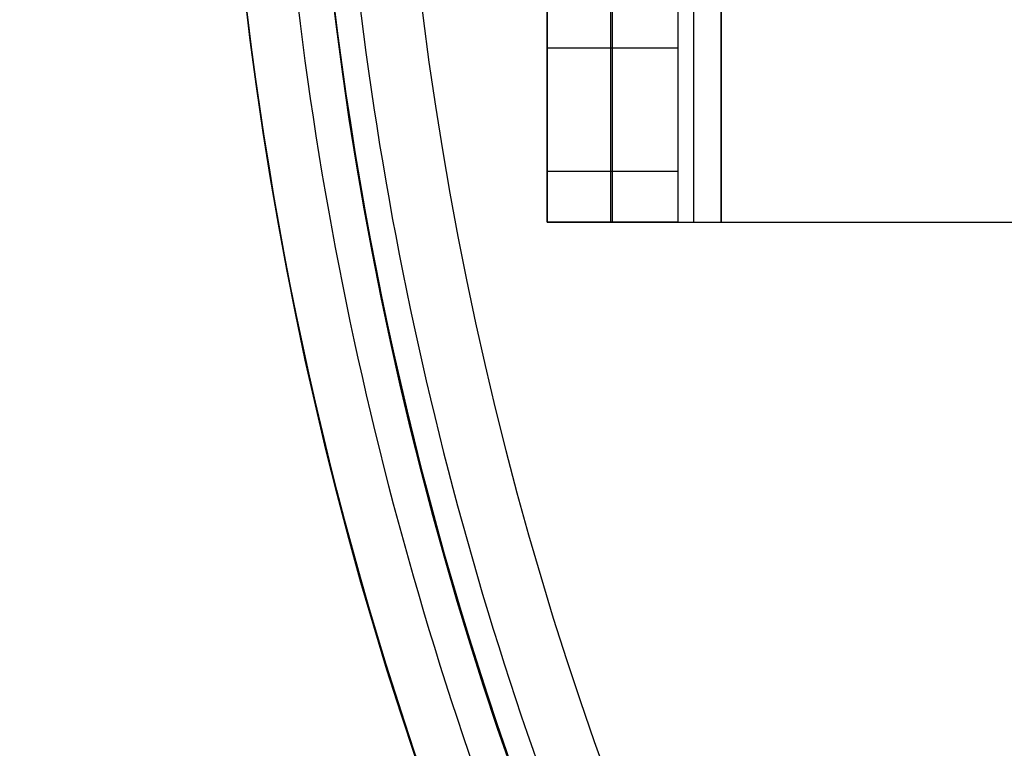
# Model space of a CAD drawing. Header units: millimetres. Extents: x -232 to 244, y -194 to 282.
# Tile 6 of 43: x -37 to -26, y 29 to 37. Entities that reach past the tile are written whole.
import ezdxf

# ---------------------------------------------------------------- set-up
doc = ezdxf.new("R2010")
doc.units = ezdxf.units.MM
for name, color, linetype, true_color in [('COTA', 252, 'Continuous', 0x696969), ('NEGRO', 7, 'Continuous', 0x171717), ('PANTALLA', 7, 'Continuous', 0xffffff), ('SUJECIÓN', 7, 'Continuous', 0xc8c8c8)]:
    doc.layers.add(name, color=color, linetype=linetype, true_color=true_color)

# ---------------------------------------------------------------- blocks, each defined once
blk = doc.blocks.new('DOME M 29917')
at = {"layer": 'NEGRO', "extrusion": (0, 0, -1)}
for centre, radius, start, end in [((1.891820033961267e-13, -42.5, 1143.34864560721), 208.2, 67.15076736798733, 247.1507673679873), ((1.891820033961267e-13, -42.5, 1142.34864560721), 212.2, 270.0000000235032, 89.99999998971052), ((1.891820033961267e-13, -42.5, 1143.34864560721), 211, 270, 90), ((1.891820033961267e-13, -42.5, 1137.34864560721), 211, 270, 90), ((1.891820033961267e-13, -42.5, 1145.34864560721), 211, 270.0000000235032, 89.99999998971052), ((1.891820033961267e-13, -42.5, 1139.34864560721), 211, 270.0000000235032, 89.99999998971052), ((1.891820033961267e-13, -42.5, 1145.34864560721), 207.2, 270.0000000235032, 89.99999998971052), ((1.891820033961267e-13, -42.5, 1139.34864560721), 207.2, 270.0000000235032, 89.99999998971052), ((1.891820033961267e-13, -42.49999999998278, 1137.34864560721), 205.9999999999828, 270.0000000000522, 90), ((1.891820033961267e-13, -42.5, 1142.34864560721), 206, 270.0000000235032, 89.99999998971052), ((1.891820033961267e-13, -42.5, 1143.34864560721), 208.2, 247.1507673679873, 67.15076736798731), ((1.891820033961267e-13, -42.5, 32.99999999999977), 42.5, 269.9999999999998, 90), ((1.891820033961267e-13, -42.5), 42.5, 270, 90), ((1.891820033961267e-13, -42.5, 16.49999999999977), 42.5, 270.0000000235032, 89.99999998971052), ((1.891820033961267e-13, -42.5), 41.5, 270, 90), ((1.891820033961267e-13, -42.5, 16.49999999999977), 41.5, 270.0000000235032, 89.99999998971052), ((1.891820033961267e-13, -42.5, 1141.34864560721), 210.5, 180.0000000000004, 4.138800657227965e-13)]:
    blk.add_arc(centre, radius, start, end, dxfattribs=at)
at = {"layer": 'NEGRO'}
for centre, radius, start, end in [((-1.891820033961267e-13, -42.5, -1147.34864560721), 212.2, 90.00000000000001, 270), ((-1.891820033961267e-13, -42.5, -1137.34864560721), 212.2, 89.9999999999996, 270), ((-1.891820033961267e-13, -42.5, -1147.34864560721), 211, 90.00000000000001, 270), ((-1.891820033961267e-13, -42.5, -1141.34864560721), 211, 90.00000000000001, 270), ((-1.891820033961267e-13, -42.5, -1143.34864560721), 210.5, 292.8492326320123, 112.8492326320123), ((-1.891820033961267e-13, -42.5, -1147.34864560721), 207.2, 90.00000000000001, 270), ((-1.891820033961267e-13, -42.5, -1143.34864560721), 207.2, 89.9999999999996, 270), ((-1.891820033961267e-13, -42.5, -1141.34864560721), 207.2, 90.00000000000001, 270), ((-1.891820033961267e-13, -42.5, -1137.34864560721), 207.2, 89.9999999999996, 270), ((-1.891820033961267e-13, -42.5, -1147.34864560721), 206, 90.00000000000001, 270), ((-1.891820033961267e-13, -42.5, -1143.34864560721), 210.5, 112.8492326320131, 292.8492326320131), ((-1.891820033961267e-13, -42.5, -32.99999999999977), 41.5, 89.9999999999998, 270), ((-1.891820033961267e-13, -42.49999999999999, -34.99999999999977), 40.50000000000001, 90.00000000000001, 270), ((-1.891820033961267e-13, -42.5, -34), 40.5, 90.00000000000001, 270), ((-1.891820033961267e-13, -42.5, -1141.34864560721), 208.2, 180, 0)]:
    blk.add_arc(centre, radius, start, end, dxfattribs=at)
for points in [[(-1.679495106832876e-13, -0.5857864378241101, -34.4142135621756), (-83.8284271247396, -0.5857864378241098, -34.41421356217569), (-83.8284271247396, -84.41421356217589, -34.41421356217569), (-1.679495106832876e-13, -84.4142135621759, -34.4142135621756)], [(-1.679495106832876e-13, -1.292893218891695, -33.70710678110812), (-82.41421356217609, -1.292893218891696, -33.70710678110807), (-82.41421356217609, -83.70710678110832, -33.70710678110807), (-1.679495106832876e-13, -83.7071067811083, -33.70710678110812)]]:
    blk.add_rational_spline(points, [0.816490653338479, 0.2721635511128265, 0.2721635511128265, 0.816490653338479], degree=3, dxfattribs=at)
for points in [[(-40.70258913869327, -50.59624835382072), (-40.70258913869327, -50.59624835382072, -32.99999999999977)], [(-41.6833744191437, -50.79133867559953), (-41.6833744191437, -50.79133867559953, -32.99999999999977)]]:
    blk.add_open_spline(points, degree=1, dxfattribs=at)
at = {"layer": 'PANTALLA', "extrusion": (0.9215298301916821, 0.3883075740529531, 0)}
for radius in [210.5, 210.5, 208.2, 208.2]:
    blk.add_circle((-39.16501778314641, -1143.34864560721, -16.50307189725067), radius, dxfattribs=at)
at = {"layer": 'PANTALLA', "extrusion": (0, 0, -1)}
for centre, radius, start, end in [((1.891820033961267e-13, -42.5, 1143.34864560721), 210.5, 337.1507673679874, 157.1507673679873), ((1.891820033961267e-13, -42.5, 1143.34864560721), 210.5, 337.1507673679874, 157.1507673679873), ((1.891820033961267e-13, -42.5, 1143.34864560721), 208.2, 337.1507673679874, 157.1507673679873), ((1.891820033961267e-13, -42.5, 1143.34864560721), 208.2, 337.1507673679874, 157.1507673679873), ((1.891820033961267e-13, -42.5, 1141.34864560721), 210.5, 270, 89.99999999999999), ((1.891820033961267e-13, -42.5, 1141.34864560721), 210.5, 270, 89.99999999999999), ((1.891820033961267e-13, -42.5, 1141.34864560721), 208.2, 270, 89.99999999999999), ((1.891820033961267e-13, -42.5, 1141.34864560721), 208.2, 270, 89.99999999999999)]:
    blk.add_arc(centre, radius, start, end, dxfattribs=at)
at = {"layer": 'PANTALLA', "extrusion": (-0.388307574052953, 0.9215298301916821, -2.722220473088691e-17)}
for radius in [210.5, 210.5, 208.2, 208.2]:
    blk.add_arc((16.50307189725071, -1143.34864560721, -39.16501778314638), radius, 0, 180, dxfattribs=at)
at = {"layer": 'PANTALLA'}
for radius in [210.5, 210.5, 208.2, 208.2]:
    blk.add_arc((-1.882938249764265e-13, -42.49999999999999, -1143.34864560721), radius, 202.8492326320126, 22.84923263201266, dxfattribs=at)
at = {"layer": 'PANTALLA', "extrusion": (0.388307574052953, -0.9215298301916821, -2.722220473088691e-17)}
for radius in [210.5, 210.5, 208.2, 208.2]:
    blk.add_arc((-16.50307189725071, -1143.34864560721, 39.16501778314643), radius, 180, 0, dxfattribs=at)
at = {"layer": 'SUJECIÓN', "extrusion": (1, 0, 0)}
for centre, start, end in [((-47.99999999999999, -11.99999999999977, -38.75000000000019), 180, 270.0000000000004), ((-48, -11.99999999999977, -38.00000000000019), 180.0000000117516, 270.0000000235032)]:
    blk.add_arc(centre, 2, start, end, dxfattribs=at)
at = {"layer": 'SUJECIÓN', "extrusion": (-1, 0, 0)}
blk.add_arc((47.99999999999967, -11.99999999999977, 37.25000000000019), 2.000000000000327, 270.00000000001, 0, dxfattribs=at)
at = {"layer": 'SUJECIÓN', "extrusion": (0, 1, 0)}
for centre, radius in [((36.75000000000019, -1.999999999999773, -49.99999999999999), 2), ((36.75000000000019, -1.999999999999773, -49.99999999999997), 0.5)]:
    blk.add_arc(centre, radius, 0, 90, dxfattribs=at)
at = {"layer": 'SUJECIÓN'}
for points in [[(-38.75000000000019, -49.99999999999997, -1.999999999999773), (-38.75000000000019, -35, -1.999999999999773)], [(-38.75000000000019, -35, -7.999999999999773), (-38.75000000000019, -50, -7.999999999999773)], [(-38.01878656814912, -50, -0.4539790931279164), (-38.01878656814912, -35, -0.4539790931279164)], [(-37.25000000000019, -35, -1.999999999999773), (-37.25000000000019, -49.99999999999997, -1.999999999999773)], [(-37.25000000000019, -35, -7.999999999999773), (-37.25000000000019, -50, -7.999999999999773)], [(-37.06719664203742, -50, -1.613494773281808), (-37.06719664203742, -35, -1.613494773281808)], [(-36.75000000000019, -35, -1.499999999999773), (-36.75000000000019, -50, -1.499999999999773)], [(-36.75000000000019, -50), (-36.75000000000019, -35)], [(-38.75000000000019, -48, -13.99999999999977), (-38.75000000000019, -36.99999999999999, -13.99999999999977)], [(-38.00000000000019, -48, -13.99999999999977), (-38.00000000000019, -37, -13.99999999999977)], [(-37.25000000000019, -37, -13.99999999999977), (-37.25000000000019, -48.00000000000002, -14)], [(-38.75000000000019, -48, -13.99999999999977), (-37.25000000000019, -48.00000000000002, -14)], [(-38.75000000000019, -49.41421356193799, -13.41421356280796), (-37.25000000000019, -49.41421356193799, -13.41421356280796)], [(-37.25000000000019, -50, -11.99999999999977), (-38.75000000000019, -49.99999999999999, -11.99999999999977)], [(-38.75000000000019, -49.99999999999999, -11.99999999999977), (-38.75000000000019, -49.99999999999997, -1.999999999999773)], [(-37.24999997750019, -50.00000000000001, -5.999999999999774), (-38.75000000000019, -50, -5.999999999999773)], [(-37.25000000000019, -50, -11.99999999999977), (-37.25000000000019, -49.99999999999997, -1.999999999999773)], [(-36.75000000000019, -50, -1.499999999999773), (36.74999999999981, -50.00000000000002, -1.499999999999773)], [(-36.75000000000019, -50), (36.74999999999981, -50.00000000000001)]]:
    blk.add_open_spline(points, degree=1, dxfattribs=at)

msp = doc.modelspace()

# ---------------------------------------------------------------- block references
at = {"layer": 'COTA'}
msp.add_blockref('DOME M 29917', (7.392593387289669, 85, 1476.277344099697), dxfattribs=at)

doc.saveas('drawing.dxf')
